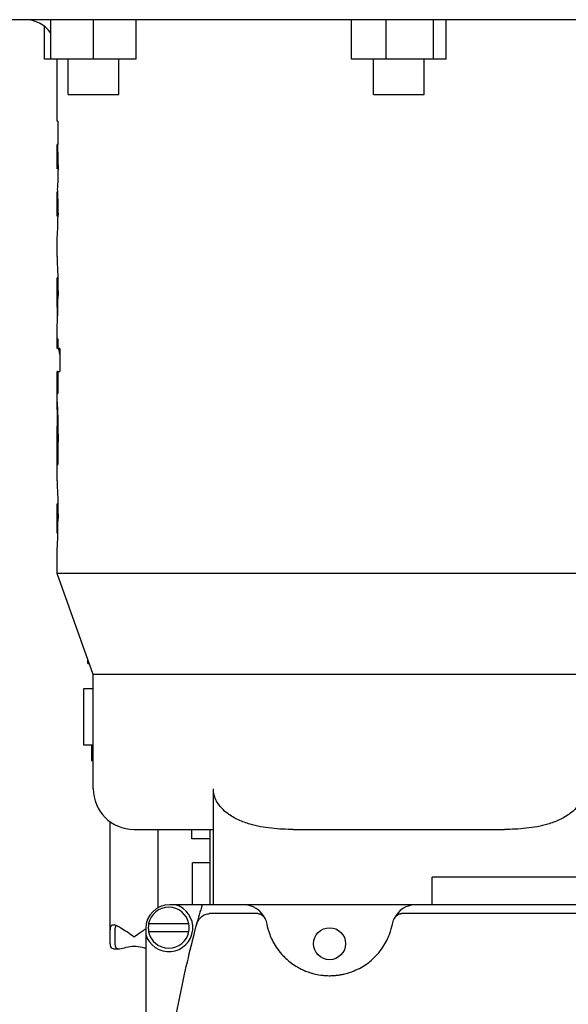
# Model space of a CAD drawing. Header units: inches. Extents: x 24 to 1128, y -69 to 748.
# Tile 104 of 256: x 205.2 to 209.48, y 194.42 to 202.12. Entities that reach past the tile are written whole.
import ezdxf

# ---------------------------------------------------------------- set-up
doc = ezdxf.new("R2010")
doc.units = ezdxf.units.IN
doc.header["$LTSCALE"] = 32
doc.header["$MEASUREMENT"] = 0
doc.layers.add('Visible (ANSI)', color=7, linetype='Continuous', lineweight=30)

msp = doc.modelspace()

# ---------------------------------------------------------------- linework, layer by layer
at = {"layer": 'Visible (ANSI)'}
for p, q in [((212.03087, 202.11761), (204.28387, 202.11761)), ((205.38901, 201.80961), (205.38901, 202.06637)), ((205.44037, 201.80961), (205.44037, 202.11761)), ((205.77237, 201.80961), (205.77237, 202.11761)), ((206.10437, 201.80961), (206.10437, 202.11761)), ((207.78707, 201.80961), (207.78707, 202.11761)), ((208.05815, 201.80961), (208.05815, 202.11761)), ((208.42845, 201.80961), (208.42845, 202.11761)), ((208.52767, 201.80961), (208.52767, 202.11761)), ((205.44037, 201.80961), (205.38901, 201.80961)), ((205.77237, 201.80961), (205.44037, 201.80961)), ((205.48737, 201.32317), (205.48737, 201.80961)), ((205.57537, 201.53361), (205.57537, 201.80961)), ((206.10437, 201.80961), (205.77237, 201.80961)), ((205.96937, 201.53361), (205.96937, 201.80961)), ((208.05815, 201.80961), (207.78707, 201.80961)), ((207.96037, 201.53361), (207.96037, 201.80961)), ((208.42845, 201.80961), (208.05815, 201.80961)), ((208.35437, 201.53361), (208.35437, 201.80961)), ((208.52767, 201.80961), (208.42845, 201.80961)), ((205.57537, 201.53361), (205.96937, 201.53361)), ((207.96037, 201.53361), (208.35437, 201.53361)), ((205.4938, 201.32317), (205.48737, 201.32317)), ((205.4938, 201.32317), (205.4938, 201.14279)), ((205.48737, 201.14279), (205.48751, 201.14279)), ((205.48737, 200.95751), (205.48737, 201.14279)), ((205.49036, 201.14279), (205.48751, 201.14279)), ((205.49036, 201.14279), (205.4938, 201.14279)), ((205.49394, 201.04533), (205.48808, 201.04533)), ((205.49517, 200.96612), (205.4875, 200.96612)), ((205.49517, 200.95292), (205.48892, 200.95292)), ((205.48737, 200.77254), (205.48751, 200.77254)), ((205.48737, 200.58679), (205.48737, 200.77254)), ((205.49023, 200.77254), (205.48751, 200.77254)), ((205.49375, 200.67508), (205.48808, 200.67508)), ((205.49516, 200.59527), (205.4875, 200.59527)), ((205.49517, 200.58266), (205.48892, 200.58266)), ((205.48737, 200.26628), (205.48737, 200.40243)), ((205.48737, 199.87277), (205.48737, 200.09577)), ((205.49357, 200.09908), (205.48747, 200.09908)), ((205.49515, 199.97878), (205.48859, 199.97878)), ((205.49445, 199.87064), (205.48747, 199.87064)), ((205.49045, 199.75248), (205.49045, 199.87064)), ((205.48737, 199.54785), (205.48737, 199.69514)), ((205.48808, 199.54785), (205.48808, 199.6238)), ((205.4938, 199.6238), (205.48808, 199.6238)), ((205.4938, 199.6238), (205.4938, 199.54785)), ((205.48808, 199.54785), (205.48737, 199.54785)), ((205.4938, 199.54785), (205.48808, 199.54785)), ((205.50995, 199.54785), (205.4938, 199.54785)), ((205.50995, 199.54785), (205.50995, 199.36748)), ((205.48737, 199.36748), (205.48808, 199.36748)), ((205.48737, 199.12965), (205.48737, 199.36748)), ((205.48808, 199.19659), (205.48808, 199.36748)), ((205.4938, 199.36748), (205.48808, 199.36748)), ((205.4938, 199.36748), (205.50995, 199.36748)), ((205.4938, 199.36748), (205.4938, 199.19659)), ((205.48808, 199.19659), (205.4938, 199.19659)), ((205.49379, 198.98268), (205.49189, 198.98268)), ((205.48737, 198.51156), (205.48737, 198.9172)), ((205.49457, 198.94026), (205.48762, 198.94026)), ((205.49518, 198.84043), (205.48859, 198.84043)), ((205.48747, 198.63646), (205.48747, 198.65144)), ((205.49283, 198.65144), (205.48747, 198.65144)), ((205.48747, 198.63646), (205.49244, 198.63646)), ((205.48737, 198.11651), (205.48737, 198.32076)), ((205.49464, 198.29884), (205.48775, 198.29884)), ((205.49405, 198.33266), (205.48911, 198.33266)), ((205.49518, 198.21874), (205.48859, 198.21874)), ((205.49463, 198.13686), (205.48771, 198.13686)), ((205.49406, 198.10482), (205.48911, 198.10482)), ((205.48737, 197.78961), (205.48737, 197.92592)), ((210.82737, 197.78961), (205.48737, 197.78961)), ((205.76987, 196.99961), (205.48737, 197.78961)), ((205.72928, 197.08351), (205.72928, 197.11312)), ((205.72928, 197.08351), (205.73987, 197.08351)), ((210.54487, 196.99961), (205.76987, 196.99961)), ((205.76987, 196.10561), (205.76987, 196.99961)), ((205.76987, 196.88667), (205.69302, 196.88667)), ((205.69302, 196.88667), (205.69302, 196.44965)), ((205.69302, 196.44965), (205.76987, 196.44965)), ((205.75624, 196.44965), (205.75624, 196.32367)), ((205.76987, 196.32367), (205.75624, 196.32367)), ((206.70577, 196.10561), (206.70577, 195.78761)), ((206.70901, 195.78761), (206.70901, 196.10561)), ((205.90274, 194.94867), (205.90274, 195.84706)), ((206.08787, 195.78761), (206.70577, 195.78761)), ((206.27774, 195.17636), (206.27774, 195.78761)), ((206.54037, 195.71306), (206.54037, 195.78761)), ((206.68137, 195.78761), (206.68137, 195.19941)), ((206.70901, 195.78761), (206.70577, 195.78761)), ((206.70577, 195.78761), (206.70577, 195.19941)), ((207.33249, 195.78761), (208.98225, 195.78761)), ((206.68137, 195.71306), (206.54037, 195.71306)), ((206.68137, 195.52757), (206.54431, 195.52757)), ((206.54431, 195.19941), (206.54431, 195.52757)), ((210.66237, 195.41321), (208.41827, 195.41321)), ((208.41827, 195.19941), (208.41827, 195.41321)), ((206.41282, 195.19941), (206.36782, 195.19941)), ((206.62032, 195.19941), (206.41282, 195.19941)), ((206.94171, 195.19941), (206.62032, 195.19941)), ((208.29093, 195.19941), (206.94171, 195.19941)), ((209.80671, 195.19941), (208.29093, 195.19941)), ((207.05525, 195.12941), (206.67771, 195.12941)), ((209.92025, 195.12941), (208.17739, 195.12941)), ((206.51748, 195.04941), (206.20316, 195.04941)), ((206.18032, 195.01191), (206.18032, 194.96691)), ((206.18032, 194.96691), (206.18032, 190.07691)), ((206.20316, 194.98941), (206.51748, 194.98941)), ((206.57742, 195.0422), (206.57756, 195.04272)), ((205.92786, 194.85492), (205.96996, 194.85492))]:
    msp.add_line(p, q, dxfattribs=at)
msp.add_circle((207.61632, 194.89441), 0.125, dxfattribs=at)
for centre, radius, start, end in [((205.23737, 201.86761), 0.25, 35.7082, 90), ((206.08787, 196.10561), 0.318, 180, 270), ((206.36032, 195.01941), 0.1875, 196.260205, 73.739795), ((206.36782, 195.01191), 0.1875, 90, 180), ((216.12317, 192.52191), 9.87285, 164.26441, 165.207002), ((206.94171, 195.01191), 0.1875, 24.050585, 90), ((208.29093, 195.01191), 0.1875, 90, 155.949415), ((206.36032, 195.01941), 0.16, 10.806923, 169.193077), ((206.36032, 195.01941), 0.16, 169.193077, 190.806923), ((206.36032, 195.01941), 0.16, 349.193077, 10.806923), ((206.36032, 195.01941), 0.16, 190.806923, 349.193077)]:
    msp.add_arc(centre, radius, start, end, dxfattribs=at)
for centre, major_axis, ratio, start_param, end_param in [((206.67842, 194.89523), (0.43471, 0.19266), 0.6279586, 6.2815618, 6.2848095), ((208.55559, 194.89462), (-0.43608, 0.19327), 0.6269713, 6.2815641, 6.2848066)]:
    msp.add_ellipse(centre, major_axis=major_axis, ratio=ratio, start_param=start_param, end_param=end_param, dxfattribs=at)
for points, knots in [([(205.48808, 201.04533), (205.48807, 201.05798), (205.48806, 201.06749), (205.48782, 201.10267), (205.48763, 201.12259), (205.48751, 201.14279)], [-0.33013764, -0.33013764, -0.33013764, -0.33013764, -0.17701764, -0.17701764, 0, 0, 0, 0]), ([(205.49036, 201.14279), (205.49139, 201.11452), (205.49286, 201.0798), (205.49507, 201.00946), (205.49513, 200.98024), (205.49518, 200.959)], [-0.28924375, -0.28924375, -0.28924375, -0.28924375, -0.16188576, -0.16188576, 0, 0, 0, 0]), ([(205.4875, 200.96612), (205.48755, 200.96843), (205.48759, 200.97045), (205.4877, 200.97679), (205.48776, 200.98055), (205.48789, 200.99206), (205.48795, 200.99887), (205.48807, 201.01939), (205.48808, 201.03313), (205.48808, 201.04533)], [-0.25896545, -0.25896545, -0.25896545, -0.25896545, -0.18374988, -0.18374988, -0.14057568, -0.14057568, -0.09299964, -0.09299964, 0, 0, 0, 0]), ([(205.48892, 200.95292), (205.48839, 200.95303), (205.48798, 200.95263), (205.48732, 200.95524), (205.48728, 200.95623), (205.4875, 200.96612)], [-0.46671958, -0.46671958, -0.46671958, -0.46671958, -0.1828871, -0.1828871, 0, 0, 0, 0]), ([(205.49518, 200.959), (205.49515, 200.94455), (205.49512, 200.92549), (205.49401, 200.87285), (205.49326, 200.85644), (205.49204, 200.8307), (205.49146, 200.82154), (205.49043, 200.80584), (205.48994, 200.80009), (205.48948, 200.7939)], [-0.2700833, -0.2700833, -0.2700833, -0.2700833, -0.21905475, -0.21905475, -0.1622594, -0.1622594, -0.09873208, -0.09873208, 0, 0, 0, 0]), ([(205.48808, 200.67508), (205.48807, 200.68723), (205.48806, 200.69832), (205.48783, 200.73218), (205.48763, 200.75214), (205.48751, 200.77254)], [-0.33887128, -0.33887128, -0.33887128, -0.33887128, -0.17910812, -0.17910812, 0, 0, 0, 0]), ([(205.48948, 200.7939), (205.49094, 200.74957), (205.49317, 200.70193), (205.49508, 200.62324), (205.49514, 200.60252), (205.49518, 200.5883)], [-0.29049518, -0.29049518, -0.29049518, -0.29049518, -0.10838804, -0.10838804, 0, 0, 0, 0]), ([(205.4875, 200.59527), (205.48754, 200.59719), (205.48758, 200.59892), (205.48768, 200.60439), (205.48773, 200.60749), (205.48781, 200.61356), (205.48788, 200.61928), (205.48807, 200.64491), (205.48808, 200.66182), (205.48808, 200.67508)], [-0.31317915, -0.31317915, -0.31317915, -0.31317915, -0.23267901, -0.23267901, -0.16136943, -0.16136943, -0.10108269, -0.10108269, 0, 0, 0, 0]), ([(205.48892, 200.58266), (205.48822, 200.5828), (205.48777, 200.58307), (205.48715, 200.58534), (205.48739, 200.59019), (205.4875, 200.59527)], [-0.15288938, -0.15288938, -0.15288938, -0.15288938, -0.09739045, -0.09739045, 0, 0, 0, 0]), ([(205.48737, 200.40245), (205.48737, 200.40286), (205.48753, 200.40395), (205.48865, 200.41386), (205.48945, 200.42196), (205.49081, 200.43844), (205.49162, 200.44979), (205.49274, 200.47037), (205.49312, 200.47845), (205.49379, 200.49517), (205.49438, 200.51115), (205.49513, 200.55658), (205.49516, 200.57384), (205.49518, 200.5883)], [0.02008915, 0.02008915, 0.02008915, 0.02008915, 0.14249656, 0.14249656, 0.29149898, 0.29149898, 0.45440488, 0.45440488, 0.54174571, 0.54174571, 0.63255138, 0.63255138, 0.70990274, 0.70990274, 0.70990274, 0.70990274]), ([(205.48737, 200.26628), (205.48737, 200.26215), (205.4875, 200.25659), (205.48847, 200.23001), (205.48966, 200.2064), (205.49102, 200.17495), (205.49162, 200.16087), (205.49281, 200.12705), (205.49369, 200.10086), (205.49508, 200.02046), (205.49513, 199.99136), (205.49518, 199.96276)], [-1.1913899, -1.1913899, -1.1913899, -1.1913899, -1.03694, -1.03694, -0.6637565, -0.6637565, -0.4491005, -0.4491005, -0.2179842, -0.2179842, 0, 0, 0, 0]), ([(205.48859, 199.97878), (205.48858, 199.99115), (205.48857, 200.0076), (205.4883, 200.03758), (205.48815, 200.05041), (205.48786, 200.06829), (205.48768, 200.07731), (205.48742, 200.09071), (205.48738, 200.0934), (205.48736, 200.09747), (205.4874, 200.09826), (205.48747, 200.09908)], [-0.58826623, -0.58826623, -0.58826623, -0.58826623, -0.28735676, -0.28735676, -0.15509658, -0.15509658, -0.10117797, -0.10117797, -0.06252422, -0.06252422, 0, 0, 0, 0]), ([(205.48747, 199.87064), (205.48731, 199.87177), (205.48734, 199.87368), (205.48774, 199.88954), (205.48791, 199.89746), (205.48809, 199.90686), (205.48823, 199.91477), (205.48857, 199.94707), (205.48858, 199.96964), (205.48859, 199.97878)], [-0.17168624, -0.17168624, -0.17168624, -0.17168624, -0.13626687, -0.13626687, -0.10934978, -0.10934978, -0.0696553, -0.0696553, 0, 0, 0, 0]), ([(205.48737, 199.69525), (205.48737, 199.69708), (205.48745, 199.69951), (205.48803, 199.71161), (205.48885, 199.72427), (205.49031, 199.74939), (205.49135, 199.76764), (205.49303, 199.81136), (205.49378, 199.83281), (205.49512, 199.90786), (205.49516, 199.94195), (205.49518, 199.96276)], [0.1693422, 0.1693422, 0.1693422, 0.1693422, 0.2648188, 0.2648188, 0.5326021, 0.5326021, 0.8167292, 0.8167292, 1.0036761, 1.0036761, 1.223653, 1.223653, 1.223653, 1.223653]), ([(205.50995, 199.50129), (205.5098, 199.50257), (205.50965, 199.50371), (205.50811, 199.51539), (205.5066, 199.52293), (205.50411, 199.53321), (205.50242, 199.53917), (205.49767, 199.5475), (205.49612, 199.54771), (205.49516, 199.54785)], [-0.31520635, -0.31520635, -0.31520635, -0.31520635, -0.30498921, -0.30498921, -0.19715732, -0.19715732, -0.09540923, -0.09540923, 0, 0, 0, 0]), ([(205.49189, 198.98268), (205.49173, 198.99231), (205.49152, 199.0056), (205.49076, 199.04007), (205.49041, 199.05175), (205.48944, 199.08458), (205.48879, 199.09843), (205.48837, 199.10791), (205.48791, 199.11756), (205.48732, 199.12989), (205.48735, 199.12989), (205.48741, 199.13013)], [-0.2733826, -0.2733826, -0.2733826, -0.2733826, -0.25520732, -0.25520732, -0.23502967, -0.23502967, -0.15872525, -0.15872525, -0.07743241, -0.07743241, 0, 0, 0, 0]), ([(205.48741, 199.13013), (205.48749, 199.12962), (205.48773, 199.12842), (205.48875, 199.11288), (205.48934, 199.10342), (205.4906, 199.07701), (205.49108, 199.06681), (205.4922, 199.03812), (205.49343, 199.00763), (205.4951, 198.91079), (205.49515, 198.86901), (205.49518, 198.84577)], [-2.9729607, -2.9729607, -2.9729607, -2.9729607, -1.4223239, -1.4223239, -0.6284375, -0.6284375, -0.3757628, -0.3757628, -0.1771373, -0.1771373, 0, 0, 0, 0]), ([(205.48737, 198.91721), (205.48737, 198.91835), (205.48737, 198.91934), (205.48737, 198.92449), (205.48737, 198.92803), (205.4874, 198.93368), (205.48741, 198.9362), (205.48749, 198.9397), (205.48755, 198.93998), (205.48762, 198.94026)], [0.1718893, 0.1718893, 0.1718893, 0.1718893, 0.19670038, 0.19670038, 0.31945142, 0.31945142, 0.40440551, 0.40440551, 0.49360491, 0.49360491, 0.49360491, 0.49360491]), ([(205.48859, 198.84043), (205.48858, 198.85136), (205.48857, 198.86271), (205.48846, 198.89046), (205.48836, 198.90206), (205.4882, 198.91804), (205.4881, 198.92499), (205.48794, 198.93341), (205.48787, 198.93594), (205.48773, 198.9397), (205.48767, 198.93989), (205.48762, 198.94026)], [-0.106918, -0.106918, -0.106918, -0.106918, -0.09374505, -0.09374505, -0.07658363, -0.07658363, -0.04868095, -0.04868095, -0.02841558, -0.02841558, 0, 0, 0, 0]), ([(205.48747, 198.65144), (205.48766, 198.68461), (205.48803, 198.71999), (205.4884, 198.7741), (205.48847, 198.7875), (205.48857, 198.8149), (205.48858, 198.82655), (205.48859, 198.84043)], [-0.34991827, -0.34991827, -0.34991827, -0.34991827, -0.17947682, -0.17947682, -0.10576789, -0.10576789, 0, 0, 0, 0]), ([(205.49518, 198.84577), (205.49516, 198.81852), (205.49512, 198.7814), (205.49394, 198.70691), (205.49369, 198.69267), (205.49298, 198.65674), (205.49275, 198.64828), (205.49244, 198.63646)], [-0.42901211, -0.42901211, -0.42901211, -0.42901211, -0.16244637, -0.16244637, -0.09765605, -0.09765605, 0, 0, 0, 0]), ([(205.48737, 198.51156), (205.48738, 198.50707), (205.48758, 198.49947), (205.48905, 198.46719), (205.49021, 198.4443), (205.49214, 198.39945), (205.49318, 198.37061), (205.4944, 198.31763), (205.4947, 198.29572), (205.49514, 198.25586), (205.49516, 198.23901), (205.49518, 198.21874)], [-0.58233565, -0.58233565, -0.58233565, -0.58233565, -0.50231234, -0.50231234, -0.392237, -0.392237, -0.25397691, -0.25397691, -0.15446663, -0.15446663, 0, 0, 0, 0]), ([(205.48775, 198.29884), (205.48757, 198.30638), (205.48739, 198.31348), (205.48733, 198.33142), (205.48798, 198.3323), (205.48911, 198.33266)], [-0.36560638, -0.36560638, -0.36560638, -0.36560638, -0.23775397, -0.23775397, 0, 0, 0, 0]), ([(205.48859, 198.21874), (205.48858, 198.22619), (205.48858, 198.23419), (205.48843, 198.26173), (205.48828, 198.2711), (205.48806, 198.28448), (205.48788, 198.29193), (205.48775, 198.29884)], [-0.13199491, -0.13199491, -0.13199491, -0.13199491, -0.11266389, -0.11266389, -0.0804134, -0.0804134, 0, 0, 0, 0]), ([(205.48736, 197.9259), (205.48736, 197.93075), (205.48756, 197.93657), (205.48847, 197.95901), (205.48963, 197.98105), (205.49123, 198.01561), (205.49247, 198.04196), (205.4942, 198.10814), (205.49457, 198.13086), (205.49513, 198.17829), (205.49516, 198.19713), (205.49518, 198.21874)], [0.10811087, 0.10811087, 0.10811087, 0.10811087, 0.16431774, 0.16431774, 0.33027942, 0.33027942, 0.45839403, 0.45839403, 0.53256655, 0.53256655, 0.64146017, 0.64146017, 0.64146017, 0.64146017]), ([(205.48771, 198.13686), (205.48781, 198.14188), (205.48793, 198.14672), (205.48814, 198.15802), (205.48826, 198.16505), (205.48841, 198.18014), (205.48848, 198.18729), (205.48858, 198.20559), (205.48858, 198.21182), (205.48859, 198.21874)], [-0.65821296, -0.65821296, -0.65821296, -0.65821296, -0.29990329, -0.29990329, -0.11504142, -0.11504142, -0.05272766, -0.05272766, 0, 0, 0, 0]), ([(205.48911, 198.10482), (205.48794, 198.10535), (205.48739, 198.10692), (205.48736, 198.1222), (205.48753, 198.12933), (205.48771, 198.13686)], [-0.25295121, -0.25295121, -0.25295121, -0.25295121, -0.10181507, -0.10181507, 0, 0, 0, 0]), ([(207.33249, 195.78761), (207.27897, 195.78761), (207.22016, 195.78983), (207.10373, 195.80271), (207.04613, 195.81352), (206.9657, 195.83722), (206.93432, 195.84844), (206.87425, 195.87631), (206.84559, 195.89304), (206.80463, 195.92355), (206.78744, 195.93851), (206.75705, 195.97188), (206.74389, 195.99033), (206.7266, 196.02271), (206.71994, 196.03888), (206.71113, 196.07235), (206.70901, 196.08966), (206.70901, 196.10561)], [-5.6439662, -5.6439662, -5.6439662, -5.6439662, -5.2361589, -5.2361589, -4.8283515, -4.8283515, -4.59727, -4.59727, -4.3661885, -4.3661885, -4.2080571, -4.2080571, -4.0499257, -4.0499257, -3.9283825, -3.9283825, -3.8068394, -3.8068394, -3.8068394, -3.8068394]), ([(209.57397, 195.99697), (209.56517, 195.98258), (209.55446, 195.96834), (209.5273, 195.93851), (209.51011, 195.92355), (209.46914, 195.89304), (209.44049, 195.87631), (209.38042, 195.84844), (209.34903, 195.83722), (209.26861, 195.81352), (209.21101, 195.80271), (209.09458, 195.78983), (209.03577, 195.78761), (208.98225, 195.78761)], [-11.1438546, -11.1438546, -11.1438546, -11.1438546, -11.0193005, -11.0193005, -10.8611691, -10.8611691, -10.6300876, -10.6300876, -10.3990061, -10.3990061, -9.9911987, -9.9911987, -9.5833913, -9.5833913, -9.5833913, -9.5833913]), ([(206.57756, 195.04272), (206.58061, 195.05409), (206.5852, 195.0654), (206.59747, 195.08611), (206.60515, 195.0959), (206.6241, 195.1127), (206.63451, 195.11909), (206.65069, 195.12532), (206.65612, 195.1269), (206.66701, 195.12891), (206.67233, 195.12941), (206.67771, 195.12941)], [0.000001, 0.000001, 0.000001, 0.000001, 0.12468636, 0.12468636, 0.24253264, 0.24253264, 0.35764318, 0.35764318, 0.4114432, 0.4114432, 0.46081147, 0.46081147, 0.46081147, 0.46081147]), ([(207.05525, 195.12941), (207.05809, 195.12941), (207.06091, 195.12918), (207.06667, 195.12825), (207.06956, 195.12753), (207.07864, 195.12452), (207.08427, 195.12146), (207.09449, 195.11406), (207.09903, 195.10956), (207.10698, 195.09964), (207.11034, 195.09404), (207.11293, 195.08833)], [0, 0, 0, 0, 0.02169341, 0.02169341, 0.0450062, 0.0450062, 0.09803497, 0.09803497, 0.15604698, 0.15604698, 0.22012066, 0.22012066, 0.22012066, 0.22012066]), ([(208.11971, 195.08833), (208.1223, 195.09404), (208.12565, 195.09964), (208.1336, 195.10956), (208.13814, 195.11405), (208.14836, 195.12146), (208.154, 195.12452), (208.16308, 195.12753), (208.16596, 195.12825), (208.17172, 195.12918), (208.17455, 195.12941), (208.17739, 195.12941)], [0.000001, 0.000001, 0.000001, 0.000001, 0.06460042, 0.06460042, 0.12308943, 0.12308943, 0.17656559, 0.17656559, 0.20007479, 0.20007479, 0.22195075, 0.22195075, 0.22195075, 0.22195075]), ([(207.12569, 195.04805), (207.13037, 195.02424), (207.13739, 194.99723), (207.15454, 194.95201), (207.16137, 194.93616), (207.17812, 194.90291), (207.18802, 194.88551), (207.21218, 194.8492), (207.22641, 194.8303), (207.2528, 194.80086), (207.26247, 194.79085), (207.2839, 194.77063), (207.29566, 194.76041), (207.32205, 194.73984), (207.33665, 194.72948), (207.36176, 194.71395), (207.37067, 194.70878), (207.38992, 194.69847), (207.4003, 194.69332), (207.42282, 194.68321), (207.43492, 194.67827), (207.45488, 194.67114), (207.46183, 194.66882), (207.47652, 194.66429), (207.48429, 194.66209), (207.50886, 194.65581), (207.52666, 194.65209), (207.55707, 194.64783), (207.56767, 194.64667), (207.58405, 194.64543), (207.5896, 194.6451), (207.60092, 194.64462), (207.60667, 194.64448), (207.62372, 194.64434), (207.635, 194.64464), (207.65177, 194.64564), (207.65734, 194.64607), (207.66817, 194.64708), (207.67343, 194.64766), (207.68885, 194.64959), (207.69861, 194.65114), (207.71733, 194.65463), (207.72618, 194.65656), (207.75119, 194.66264), (207.76605, 194.66714), (207.79348, 194.67663), (207.80586, 194.68156), (207.84002, 194.69656), (207.85911, 194.70686), (207.89322, 194.72761), (207.9082, 194.7381), (207.93506, 194.75881), (207.94697, 194.76906), (207.96861, 194.7893), (207.97834, 194.79928), (208.005, 194.82877), (208.01946, 194.84783), (208.04401, 194.88447), (208.05404, 194.90202), (208.07098, 194.93553), (208.07789, 194.95149), (208.09519, 194.99699), (208.10225, 195.02414), (208.10695, 195.04805)], [0, 0, 0, 0, 0.01360987, 0.01360987, 0.0204148, 0.0204148, 0.02721973, 0.02721973, 0.03402466, 0.03402466, 0.03742713, 0.03742713, 0.0408296, 0.0408296, 0.04423206, 0.04423206, 0.0459333, 0.0459333, 0.04763453, 0.04763453, 0.04933576, 0.04933576, 0.05018638, 0.05018638, 0.051037, 0.051037, 0.05273823, 0.05273823, 0.05358885, 0.05358885, 0.05401416, 0.05401416, 0.05443946, 0.05443946, 0.05529008, 0.05529008, 0.05571539, 0.05571539, 0.0561407, 0.0561407, 0.05699131, 0.05699131, 0.05784193, 0.05784193, 0.05954316, 0.05954316, 0.0612444, 0.0612444, 0.06464686, 0.06464686, 0.06804933, 0.06804933, 0.0714518, 0.0714518, 0.07485426, 0.07485426, 0.0816592, 0.0816592, 0.08846413, 0.08846413, 0.09526906, 0.09526906, 0.10887893, 0.10887893, 0.10887893, 0.10887893]), ([(205.90274, 194.94867), (205.90274, 194.96046), (205.90269, 194.97303), (205.90306, 194.99614), (205.90353, 195.00667), (205.90606, 195.02374), (205.90839, 195.03108), (205.91614, 195.04041), (205.92162, 195.04242), (205.93494, 195.04242), (205.94393, 195.0399), (205.964, 195.03135), (205.97506, 195.02536), (206.00111, 195.00998), (206.01871, 194.99842), (206.05478, 194.97376), (206.07326, 194.96067), (206.09024, 194.94867)], [0.90271333, 0.90271333, 0.90271333, 0.90271333, 0.99256407, 0.99256407, 1.08241482, 1.08241482, 1.17753152, 1.17753152, 1.27264821, 1.27264821, 1.38061569, 1.38061569, 1.48858317, 1.48858317, 1.64700491, 1.64700491, 1.80542665, 1.80542665, 1.80542665, 1.80542665]), ([(205.95093, 195.03687), (205.94959, 195.0358), (205.94839, 195.03457), (205.94466, 195.02977), (205.94253, 195.02496), (205.93966, 195.01314), (205.93888, 195.00614), (205.93801, 194.99197), (205.93785, 194.98364), (205.93772, 194.9662), (205.93774, 194.95708), (205.93774, 194.94867)], [-1.00042992, -1.00042992, -1.00042992, -1.00042992, -0.97520907, -0.97520907, -0.91109078, -0.91109078, -0.84697249, -0.84697249, -0.78286004, -0.78286004, -0.71874758, -0.71874758, -0.71874758, -0.71874758]), ([(206.09024, 194.94867), (206.10721, 194.96067), (206.12569, 194.97376), (206.15633, 194.9947), (206.16871, 195.00294), (206.18031, 195.01024)], [0, 0, 0, 0, 0.15842174, 0.15842174, 0.26908163, 0.26908163, 0.26908163, 0.26908163]), ([(206.46398, 194.56475), (206.48696, 194.6734), (206.50873, 194.76745), (206.5473, 194.92662), (206.5641, 194.99174), (206.57742, 195.0422)], [0, 0, 0, 0, 0.027475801, 0.027475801, 0.054951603, 0.054951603, 0.054951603, 0.054951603]), ([(205.92786, 194.85492), (205.92162, 194.85492), (205.91614, 194.85693), (205.90839, 194.86626), (205.90606, 194.8736), (205.90353, 194.89067), (205.90306, 194.9012), (205.90269, 194.9243), (205.90274, 194.93688), (205.90274, 194.94867)], [-1.27264821, -1.27264821, -1.27264821, -1.27264821, -1.17753152, -1.17753152, -1.08241482, -1.08241482, -0.99256407, -0.99256407, -0.90271333, -0.90271333, -0.90271333, -0.90271333]), ([(205.93774, 194.94867), (205.93774, 194.94026), (205.93772, 194.93114), (205.93785, 194.9137), (205.93801, 194.90537), (205.93888, 194.8912), (205.93966, 194.8842), (205.94253, 194.87238), (205.94466, 194.86757), (205.95026, 194.86036), (205.9543, 194.85763), (205.96432, 194.85481), (205.97032, 194.85467), (205.99046, 194.85654), (206.00817, 194.86176), (206.04743, 194.87151), (206.06908, 194.87561), (206.1114, 194.87561), (206.13305, 194.87151), (206.16244, 194.86421), (206.17172, 194.86171), (206.18031, 194.85964)], [0.71874758, 0.71874758, 0.71874758, 0.71874758, 0.78286004, 0.78286004, 0.84697249, 0.84697249, 0.91109078, 0.91109078, 0.97520907, 0.97520907, 1.04511857, 1.04511857, 1.11502807, 1.11502807, 1.27626162, 1.27626162, 1.43749517, 1.43749517, 1.59872872, 1.59872872, 1.67886429, 1.67886429, 1.67886429, 1.67886429]), ([(206.25032, 192.52191), (206.25032, 192.60819), (206.25145, 192.69467), (206.25601, 192.86805), (206.25943, 192.95466), (206.27305, 193.21342), (206.28661, 193.38483), (206.34039, 193.8959), (206.39369, 194.23239), (206.46398, 194.56475)], [0.054789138, 0.054789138, 0.054789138, 0.054789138, 0.061306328, 0.061306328, 0.067823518, 0.067823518, 0.080857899, 0.080857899, 0.106926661, 0.106926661, 0.106926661, 0.106926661])]:
    msp.add_open_spline(points, degree=3, knots=knots, dxfattribs=at)
for points in [[(205.49247, 198.94026), (205.49228, 198.95642), (205.4921, 198.96824), (205.49189, 198.98268)], [(207.11332, 195.08744), (207.11881, 195.07497), (207.12298, 195.06184), (207.12569, 195.04805)], [(208.10695, 195.04805), (208.10965, 195.06184), (208.11383, 195.07497), (208.11932, 195.08744)]]:
    msp.add_open_spline(points, degree=3, dxfattribs=at)

doc.saveas('drawing.dxf')
